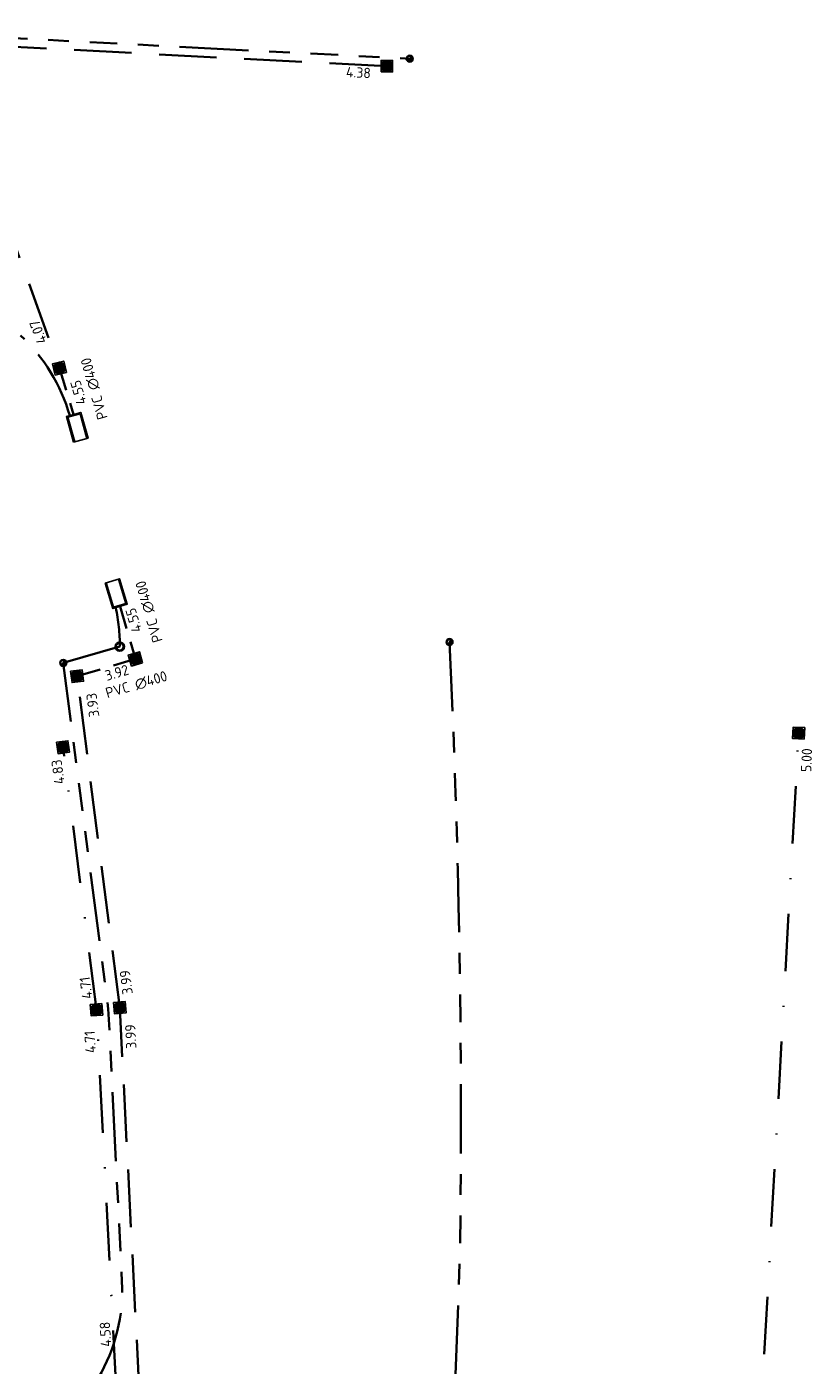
# Model space of a CAD drawing. Extents: x 168266 to 168732, y 448750 to 449580.
# Tile 22 of 22: x 168624 to 168693, y 449428 to 449544. Entities that reach past the tile are written whole.
import ezdxf
from ezdxf.enums import TextEntityAlignment as Align

# ---------------------------------------------------------------- set-up
doc = ezdxf.new("R2010")
doc.units = 0
for name, pattern in [('RI-DRAINAGE', [19.2, 6, -1.8, 1.8, -1.8, 2.4, -1.8, 1.8, -1.8]), ('RI-HWA', [7.4, 5, -2.4]), ('RI-HWA_PVC', [6.4, 4, -2.4]), ('RI-VWA', [11, 5, -3, 0, -3])]:
    doc.linetypes.add(name, pattern=pattern)
doc.layers.get('0').update_dxf_attribs({"lineweight": 0})
for name, color, linetype, lineweight, true_color in [('N-OI-RI-DRAINAGE-G', 3, 'RI-DRAINAGE', 35, 0x00ff00), ('N-OI-RI-HWA-G', 150, 'RI-HWA', 35, 0x007fff), ('N-OI-RI-VWA-G', 20, 'RI-VWA', 35, 0xff3f00)]:
    doc.layers.add(name, color=color, linetype=linetype, lineweight=lineweight, true_color=true_color)
for name, color, linetype, lineweight in [('N-OI-RI-DRAINAGE_PUT-S', 90, 'Continuous', 25), ('N-OI-RI-HWA_BOB-S', 150, 'Continuous', 25), ('N-OI-RI-HWA_RIOOLPUT_INSPECTIEPUT_BETON-S', 150, 'Continuous', 25), ('N-OI-RI-HWA_TRANSPORTLEIDING_PVC_400-G', 150, 'RI-HWA_PVC', 35), ('N-OI-RI-HWA_UITSTROOMBAK-S', 150, 'Continuous', 25), ('N-OI-RI-VWA_BOB-S', 20, 'Continuous', 25), ('N-OI-RI-VWA_RIOOLPUT_INSPECTIEPUT-S', 20, 'Continuous', 25), ('N-WE-RI-DRAINAGE_PUT-S', 90, 'Continuous', 25), ('N-WE-RI-HWA_BOB-S', 150, 'Continuous', 25)]:
    doc.layers.add(name, color=color, linetype=linetype, lineweight=lineweight)
doc.styles.add('NLCS-ISO', font='NLCS-ISO.ttf')

# ---------------------------------------------------------------- blocks, each defined once
blk = doc.blocks.new('N-SRI-PUT_HWA-SO')
h = blk.add_hatch(color=256)
h.dxf.hatch_style = 1
h.paths.add_polyline_path([(-2, 0, 1), (2, 0, 1)])
at = {"lineweight": -3, "flags": 128}
blk.add_lwpolyline([(-2, -2), (2, -2), (2, 2), (-2, 2)], close=True, dxfattribs=at)
at = {"lineweight": -3}
blk.add_circle((0, 0), 2, dxfattribs=at)
blk = doc.blocks.new('N-SRI-PUT_VWA-SO')
h = blk.add_hatch(color=256)
edge = h.paths.add_edge_path()
edge.add_arc((0, 0), 2, 0, 360)
at = {"flags": 128}
blk.add_lwpolyline([(-2, 2), (2, 2), (2, -2), (-2, -2)], close=True, dxfattribs=at)
at = {"lineweight": -3, "flags": 128}
blk.add_lwpolyline([(2, -2), (2, 2), (-2, 2), (-2, -2)], close=True, dxfattribs=at)
at = {"lineweight": -3}
blk.add_circle((0, 0), 2, dxfattribs=at)
blk = doc.blocks.new('SRI-BOB-SO')
at = {"ltscale": 0.1, "style": 'NLCS-ISO'}
blk.add_attdef('B.O.B.', text='', height=1.8, dxfattribs=at).set_placement((0.05, -0.02), align=Align.BOTTOM_CENTER)
blk = doc.blocks.new('SRI-UITSTROOMBAK-SO')
at = {"color": 7}
for p, q in [((-3.25, 11.56), (3.25, 11.56)), ((-3.25, 0), (-3.25, 11.56)), ((-2.75, 0.5), (-2.75, 11.56)), ((2.75, 0.5), (2.75, 11.56)), ((3.25, 0), (3.25, 11.56)), ((-3.25, 0), (3.25, 0)), ((-2.75, 0.5), (2.75, 0.5))]:
    blk.add_line(p, q, dxfattribs=at)
at = {"flags": 128}
blk.add_lwpolyline([(-3.25, 11.56), (3.25, 11.56), (3.25, 0), (-3.25, 0)], close=True, dxfattribs=at)
blk = doc.blocks.new('SRI-DRAIN_PUT_DOORSPUIT-SO')
at = {"lineweight": -3}
blk.add_hatch(color=256, dxfattribs=at).paths.add_polyline_path([(1.5, 0, 0.267949), (0.75, 1.3), (-0.75, -1.3, 0.57735)])
blk.add_line((-0.75, -1.3), (0.75, 1.3), dxfattribs=at)
for radius in [2, 1.5]:
    blk.add_circle((0, 0), radius, dxfattribs=at)
blk = doc.blocks.new('SRI-DRAIN_PUT-SO')
at = {"lineweight": -3}
for radius in [2, 1.5]:
    blk.add_circle((0, 0), radius, dxfattribs=at)

msp = doc.modelspace()

# ---------------------------------------------------------------- linework, layer by layer
at = {"layer": 'N-OI-RI-DRAINAGE-G', "flags": 128}
for points in [[(168618.65, 449544.37, 0.079557), (168623.29, 449543.38), (168657.71, 449541.6)], [(168661.16, 449490.95, -0.014851), (168662.08, 449438.52), (168660.68, 449398.53), (168659.13, 449376.08), (168656.64, 449350.39), (168655.11, 449337.57)], [(168630.66, 449427.06, 0.146823), (168632.72, 449435.43), (168631.53, 449459.11), (168627.62, 449489.14)]]:
    msp.add_lwpolyline(points, format="xyb", dxfattribs=at)
msp.add_lwpolyline([(168627.62, 449489.14), (168632.53, 449490.56)], dxfattribs=at)
at = {"layer": 'N-OI-RI-DRAINAGE-G'}
for centre, start, end in [((168613.75, 449506.53), 15.7992, 47.4041), ((168617.53, 449490.7), 359.4536, 12.4725)]:
    msp.add_arc(centre, 15, start, end, dxfattribs=at)
at = {"layer": 'N-OI-RI-HWA-G'}
for points in [[(168655.72, 449540.95), (168617.12, 449542.95), (168627.29, 449514.74)], [(168627.08, 449344.12), (168632.32, 449380.87), (168634.25, 449425.39), (168632.53, 449459.21), (168628.82, 449487.99)]]:
    msp.add_lwpolyline(points, dxfattribs=at)
at = {"layer": 'N-OI-RI-HWA_TRANSPORTLEIDING_PVC_400-G', "ltscale": 0.5, "flags": 128}
for points in [[(168627.29, 449514.74), (168628.52, 449510.71)], [(168632.55, 449494.05), (168633.89, 449489.49)], [(168633.89, 449489.49), (168628.82, 449487.99)]]:
    msp.add_lwpolyline(points, dxfattribs=at)
at = {"layer": 'N-OI-RI-VWA-G'}
for points in [[(168683.05, 449330.87), (168687.26, 449406.96), (168691.47, 449483.05)], [(168623.35, 449336.31), (168626.34, 449355.48), (168630.33, 449381.06), (168632.21, 449426.18), (168630.51, 449459.03), (168627.6, 449481.82)]]:
    msp.add_lwpolyline(points, dxfattribs=at)

# ---------------------------------------------------------------- block references
at = {"layer": 'N-OI-RI-DRAINAGE_PUT-S', "xscale": 0.2, "yscale": 0.2, "zscale": 0.2}
msp.add_blockref('SRI-DRAIN_PUT-SO', (168632.53, 449490.56), dxfattribs=at)
at = {"layer": 'N-OI-RI-HWA_BOB-S'}
for p, xscale, yscale, zscale, rotation in [((168630.98, 449513.12), 0.4999999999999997, 0.4999999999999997, 0.4999999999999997, 106.0045184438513), ((168635.75, 449493.76), 0.4999999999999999, 0.4999999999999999, 0.4999999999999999, 106.38), ((168634.14, 449486.59), 0.4999999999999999, 0.4999999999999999, 0.4999999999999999, 16.30551997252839)]:
    msp.add_blockref('SRI-BOB-SO', p, dxfattribs=dict(at, xscale=xscale, yscale=yscale, zscale=zscale, rotation=rotation)).add_auto_attribs({'B.O.B.': 'PVC ∅400'})
at = {"layer": 'N-OI-RI-HWA_RIOOLPUT_INSPECTIEPUT_BETON-S', "xscale": 0.25, "yscale": 0.25, "zscale": 0.5}
msp.add_blockref('N-SRI-PUT_HWA-SO', (168655.72, 449540.95), dxfattribs=at)
at = {"layer": 'N-OI-RI-HWA_RIOOLPUT_INSPECTIEPUT_BETON-S', "zscale": 0.5}
for p, xscale, yscale, rotation in [((168627.29, 449514.74), 0.25, 0.25, 13.31620994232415), ((168633.89, 449489.49), 0.25, 0.25, 106.3827542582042), ((168628.82, 449487.99), 0.2499999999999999, 0.2499999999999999, 277.344256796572), ((168632.53, 449459.21), 0.25, 0.25, 275.137030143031)]:
    msp.add_blockref('N-SRI-PUT_HWA-SO', p, dxfattribs=dict(at, xscale=xscale, yscale=yscale, rotation=rotation))
at = {"layer": 'N-OI-RI-HWA_UITSTROOMBAK-S', "zscale": 0.2}
for p, xscale, yscale, rotation in [((168628.52, 449510.71), -0.1999999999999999, 0.1999999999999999, 195.7991738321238), ((168632.55, 449494.05), 0.2, 0.2, 16.82225862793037)]:
    msp.add_blockref('SRI-UITSTROOMBAK-SO', p, dxfattribs=dict(at, xscale=xscale, yscale=yscale, rotation=rotation))
at = {"layer": 'N-OI-RI-VWA_BOB-S'}
for p, xscale, yscale, zscale, rotation, values in [((168692.87, 449480.65), 0.5, 0.5, 0.5, 87.73626832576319, {'B.O.B.': '5.00'}), ((168627.87, 449479.75), 0.4999999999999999, 0.4999999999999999, 0.4999999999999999, 97.77199762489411, {'B.O.B.': '4.83'}), ((168630.3, 449461), 0.5, 0.5, 0.5, 97.5105733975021, {'B.O.B.': '4.71'}), ((168630.66, 449456.25), 0.4999999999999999, 0.4999999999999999, 0.4999999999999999, 92.88025180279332, {'B.O.B.': '4.71'}), ((168631.99, 449430.87), 0.5, 0.5, 0.5, 93.01663410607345, {'B.O.B.': '4.58'})]:
    msp.add_blockref('SRI-BOB-SO', p, dxfattribs=dict(at, xscale=xscale, yscale=yscale, zscale=zscale, rotation=rotation)).add_auto_attribs(values)
at = {"layer": 'N-OI-RI-VWA_RIOOLPUT_INSPECTIEPUT-S', "zscale": 0.5}
for p, xscale, yscale, rotation in [((168691.47, 449483.05), 0.2499999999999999, 0.2499999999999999, 266.9089232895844), ((168627.6, 449481.82), 0.2499999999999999, 0.2499999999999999, 277.3442567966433), ((168630.51, 449459.03), 0.25, 0.25, 274.7224063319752)]:
    msp.add_blockref('N-SRI-PUT_VWA-SO', p, dxfattribs=dict(at, xscale=xscale, yscale=yscale, rotation=rotation))
at = {"layer": 'N-WE-RI-DRAINAGE_PUT-S', "xscale": 0.15, "yscale": 0.15}
for p in [(168657.71, 449541.6), (168661.16, 449490.95), (168627.62, 449489.14)]:
    msp.add_blockref('SRI-DRAIN_PUT_DOORSPUIT-SO', p, dxfattribs=at)
at = {"layer": 'N-WE-RI-HWA_BOB-S'}
for p, xscale, yscale, zscale, rotation, values in [((168653.19, 449539.69), 0.5, 0.5, 0.5, 357.0384711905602, {'B.O.B.': '4.38'}), ((168626.11, 449518.1), 0.4999999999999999, 0.4999999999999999, 0.4999999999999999, 110.8914457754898, {'B.O.B.': '4.07'}), ((168629.63, 449512.79), 0.4999999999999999, 0.4999999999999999, 0.4999999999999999, 106.0009318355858, {'B.O.B.': '4.55'}), ((168634.42, 449493.02), 0.4999999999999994, 0.4999999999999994, 0.4999999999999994, 106.3827542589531, {'B.O.B.': '4.55'}), ((168632.45, 449487.61), 0.4999999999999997, 0.4999999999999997, 0.4999999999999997, 16.38275425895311, {'B.O.B.': '3.92'}), ((168630.89, 449485.55), 0.5000000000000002, 0.5000000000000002, 0.5000000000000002, 97.3442567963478, {'B.O.B.': '3.93'}), ((168633.79, 449461.48), 0.4999999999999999, 0.4999999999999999, 0.4999999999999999, 97.3442567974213, {'B.O.B.': '3.99'}), ((168634.19, 449456.72), 0.4999999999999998, 0.4999999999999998, 0.4999999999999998, 92.91426449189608, {'B.O.B.': '3.99'})]:
    msp.add_blockref('SRI-BOB-SO', p, dxfattribs=dict(at, xscale=xscale, yscale=yscale, zscale=zscale, rotation=rotation)).add_auto_attribs(values)

doc.saveas('drawing.dxf')
